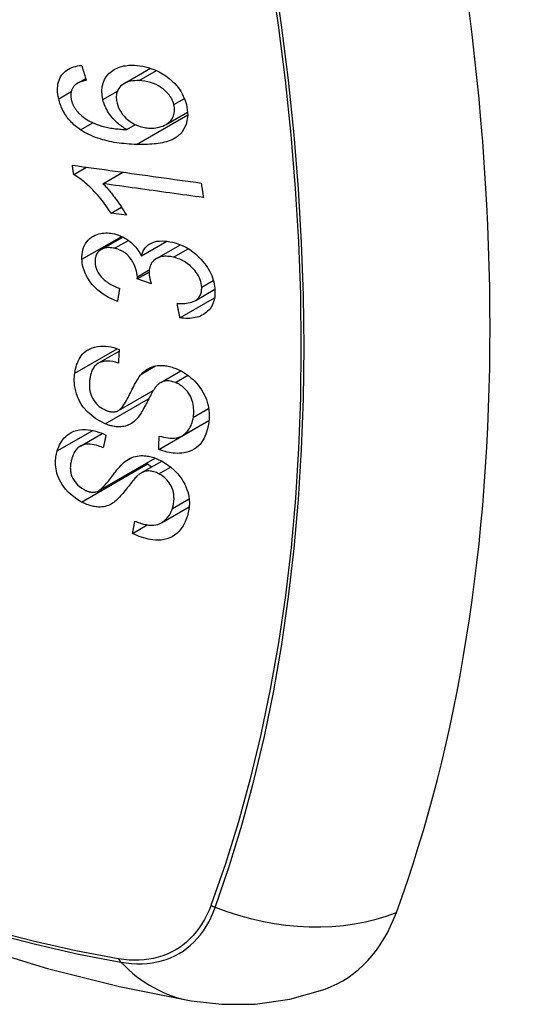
# Model space of a CAD drawing. Header units: inches. Extents: x 532.5 to 626.4, y 205.4 to 289.5.
# Tile 37 of 92: x 576.097 to 576.373, y 262.337 to 262.877. Entities that reach past the tile are written whole.
import ezdxf

# ---------------------------------------------------------------- set-up
doc = ezdxf.new("R2010")
doc.units = ezdxf.units.IN
doc.header["$MEASUREMENT"] = 0
doc.layers.add('Visible Edges(ANSI)', color=7, linetype='Continuous', lineweight=25)
doc.layers.add('Visible Tangent Edges(ANSI)', color=7, linetype='Continuous', lineweight=25)

msp = doc.modelspace()

# ---------------------------------------------------------------- linework, layer by layer
at = {"layer": 'Visible Edges(ANSI)'}
for p, q in [((576.15448, 262.8419), (576.16902, 262.85027)), ((576.12869, 262.84199), (576.13338, 262.84469)), ((576.17751, 262.81944), (576.18932, 262.82624)), ((576.15592, 262.81663), (576.16067, 262.81937)), ((576.12679, 262.79194), (576.13387, 262.79602)), ((576.14283, 262.78696), (576.15377, 262.79326)), ((576.14728, 262.77078), (576.15302, 262.77409)), ((576.15568, 262.76963), (576.14728, 262.77078)), ((576.14188, 262.75086), (576.15376, 262.7577)), ((576.16394, 262.74729), (576.17799, 262.75538)), ((576.17224, 262.74583), (576.18543, 262.75342)), ((576.16168, 262.73467), (576.16816, 262.7384)), ((576.16941, 262.73204), (576.16168, 262.73467)), ((576.19338, 262.72276), (576.20425, 262.72902)), ((576.18511, 262.7134), (576.20409, 262.72433)), ((576.14024, 262.68847), (576.15168, 262.69505)), ((576.17454, 262.67787), (576.18562, 262.68426)), ((576.15134, 262.66247), (576.17045, 262.67347)), ((576.17347, 262.64114), (576.20093, 262.65695)), ((576.18627, 262.64858), (576.20104, 262.65709)), ((576.20093, 262.65695), (576.20093, 262.65702)), ((576.20102, 262.65688), (576.20093, 262.65695)), ((576.13044, 262.643), (576.14244, 262.64991)), ((576.14035, 262.6184), (576.17155, 262.63636)), ((576.16388, 262.62827), (576.17512, 262.63474)), ((576.17503, 262.60098), (576.1902, 262.60972)), ((576.1591, 262.59511), (576.1672, 262.59977))]:
    msp.add_line(p, q, dxfattribs=at)
at = {"layer": 'Visible Edges(ANSI)', "flags": 128}
for points in [[(576.11855, 262.8335), (576.1183, 262.8347), (576.1181, 262.83589), (576.11796, 262.83708), (576.1179, 262.83825), (576.1179, 262.8394), (576.11799, 262.84053), (576.11815, 262.84163), (576.1184, 262.84268), (576.11872, 262.84369), (576.11913, 262.84465), (576.11961, 262.84557), (576.12017, 262.84643), (576.1208, 262.84724), (576.12149, 262.84798), (576.12225, 262.84865), (576.12307, 262.84926), (576.12394, 262.84981), (576.12487, 262.85028), (576.12583, 262.85069), (576.12683, 262.85104), (576.12787, 262.85133), (576.12893, 262.85156), (576.13001, 262.85173), (576.13112, 262.85186)], [(576.13112, 262.85186), (576.13123, 262.85152), (576.13134, 262.85118), (576.13144, 262.85084), (576.13155, 262.8505), (576.13166, 262.85016), (576.13176, 262.84982), (576.13187, 262.84948), (576.13198, 262.84914), (576.13208, 262.8488), (576.13219, 262.84846), (576.1323, 262.84812), (576.13241, 262.84777), (576.13251, 262.84743), (576.13262, 262.84709), (576.13273, 262.84675), (576.13284, 262.84641), (576.13295, 262.84607), (576.13305, 262.84573), (576.13316, 262.84539), (576.13327, 262.84505), (576.13338, 262.84471), (576.13349, 262.84437), (576.13359, 262.84403), (576.1337, 262.84369)], [(576.14276, 262.83306), (576.14232, 262.83546), (576.14219, 262.83781), (576.14239, 262.84007), (576.14292, 262.84219), (576.14373, 262.84406), (576.14463, 262.84554), (576.14548, 262.84663), (576.14614, 262.84736), (576.14678, 262.84798), (576.14747, 262.84856), (576.14819, 262.84909), (576.14895, 262.84958), (576.14975, 262.85002), (576.15059, 262.85041), (576.15145, 262.85076), (576.15235, 262.85106), (576.15326, 262.85131), (576.1542, 262.85152), (576.15515, 262.85168), (576.15612, 262.85181), (576.15711, 262.85189), (576.15811, 262.85194), (576.15912, 262.85195), (576.16015, 262.85193)], [(576.16015, 262.85193), (576.16164, 262.85184), (576.16314, 262.85167), (576.16465, 262.85142), (576.16617, 262.8511), (576.16769, 262.85069), (576.16921, 262.85021), (576.17072, 262.84964), (576.17222, 262.849), (576.17378, 262.84825), (576.1755, 262.8473), (576.17732, 262.84615), (576.17919, 262.84475), (576.1809, 262.84326), (576.18229, 262.84185), (576.1834, 262.84057), (576.18427, 262.83946), (576.18502, 262.83839), (576.18572, 262.83728), (576.18636, 262.83616), (576.18693, 262.83501), (576.18745, 262.83385), (576.1879, 262.83267), (576.18829, 262.83149), (576.18862, 262.83031)], [(576.1272, 262.84085), (576.12698, 262.8406), (576.12678, 262.84033), (576.12658, 262.84006), (576.1264, 262.83978), (576.12623, 262.83949), (576.12607, 262.83919), (576.12592, 262.83888), (576.12579, 262.83856), (576.12567, 262.83824), (576.12556, 262.83792), (576.12547, 262.83758), (576.12539, 262.83724), (576.12533, 262.8369), (576.12528, 262.83654), (576.12524, 262.83618), (576.12522, 262.83582), (576.12522, 262.83544), (576.12523, 262.83507), (576.12525, 262.83469), (576.12528, 262.8343), (576.12533, 262.83392), (576.1254, 262.83353), (576.12547, 262.83314), (576.12556, 262.83275)], [(576.1337, 262.84369), (576.1334, 262.84363), (576.1331, 262.84357), (576.1328, 262.8435), (576.1325, 262.84342), (576.1322, 262.84335), (576.1319, 262.84327), (576.1316, 262.84318), (576.1313, 262.84309), (576.13101, 262.843), (576.13072, 262.8429), (576.13043, 262.84279), (576.13015, 262.84269), (576.12987, 262.84257), (576.1296, 262.84245), (576.12933, 262.84233), (576.12907, 262.8422), (576.12881, 262.84206), (576.12856, 262.84191), (576.12831, 262.84176), (576.12807, 262.8416), (576.12784, 262.84143), (576.12762, 262.84125), (576.1274, 262.84106), (576.1272, 262.84085)], [(576.1627, 262.84349), (576.16151, 262.84351), (576.16034, 262.84347), (576.15919, 262.84336), (576.15807, 262.84318), (576.15698, 262.84293), (576.15595, 262.84259), (576.15497, 262.84216), (576.15405, 262.84163), (576.15323, 262.84103), (576.15255, 262.8404), (576.15201, 262.83978), (576.15158, 262.83919), (576.15124, 262.83863), (576.15095, 262.83806), (576.1507, 262.83745), (576.15049, 262.83682), (576.15034, 262.83616), (576.15023, 262.83548), (576.15018, 262.83478), (576.15017, 262.83407), (576.15021, 262.83335), (576.15029, 262.83261), (576.15042, 262.83187), (576.15058, 262.83113)], [(576.18178, 262.83035), (576.18158, 262.83104), (576.18135, 262.83172), (576.18108, 262.8324), (576.18078, 262.83307), (576.18043, 262.83373), (576.18004, 262.83439), (576.17961, 262.83503), (576.17915, 262.83565), (576.17866, 262.83625), (576.17814, 262.83684), (576.17759, 262.83739), (576.17703, 262.83793), (576.17644, 262.83845), (576.17583, 262.83894), (576.1752, 262.83942), (576.1744, 262.83998), (576.17337, 262.84061), (576.17211, 262.84128), (576.17062, 262.84193), (576.16903, 262.84248), (576.16744, 262.8429), (576.16584, 262.8432), (576.16426, 262.84339), (576.1627, 262.84349)], [(576.13047, 262.81652), (576.12973, 262.81704), (576.129, 262.81758), (576.12829, 262.81814), (576.12759, 262.81872), (576.12691, 262.81933), (576.12625, 262.81995), (576.1256, 262.82059), (576.12498, 262.82125), (576.12438, 262.82193), (576.12381, 262.82262), (576.12326, 262.82333), (576.12274, 262.82405), (576.12224, 262.8248), (576.12176, 262.82555), (576.12132, 262.82632), (576.1209, 262.8271), (576.12052, 262.82788), (576.12016, 262.82867), (576.11983, 262.82946), (576.11952, 262.83027), (576.11924, 262.83107), (576.11899, 262.83188), (576.11876, 262.83269), (576.11855, 262.8335)], [(576.12556, 262.83275), (576.12564, 262.83244), (576.12572, 262.83213), (576.12582, 262.83183), (576.12592, 262.83152), (576.12602, 262.83121), (576.12614, 262.8309), (576.12626, 262.8306), (576.12639, 262.83029), (576.12653, 262.82999), (576.12667, 262.82969), (576.12683, 262.82939), (576.12699, 262.82909), (576.12716, 262.8288), (576.12734, 262.82851), (576.12752, 262.82823), (576.12771, 262.82794), (576.12791, 262.82767), (576.12811, 262.82739), (576.12832, 262.82712), (576.12853, 262.82686), (576.12876, 262.8266), (576.12899, 262.82634), (576.12922, 262.82608), (576.12946, 262.82583)], [(576.15592, 262.81663), (576.15524, 262.81703), (576.15456, 262.81745), (576.1539, 262.81788), (576.15324, 262.81833), (576.15259, 262.8188), (576.15195, 262.81928), (576.15133, 262.81979), (576.15071, 262.82031), (576.1501, 262.82086), (576.14949, 262.82145), (576.14888, 262.82208), (576.14828, 262.82275), (576.14768, 262.82346), (576.14709, 262.82421), (576.1465, 262.82502), (576.14593, 262.82587), (576.14539, 262.82673), (576.14489, 262.8276), (576.14443, 262.82849), (576.14401, 262.82939), (576.14364, 262.8303), (576.1433, 262.83122), (576.14301, 262.83213), (576.14276, 262.83306)], [(576.15058, 262.83113), (576.15096, 262.82984), (576.15145, 262.82857), (576.15206, 262.82733), (576.15278, 262.82613), (576.15362, 262.82497), (576.15454, 262.82391), (576.15545, 262.82299), (576.15631, 262.82222), (576.15708, 262.82159), (576.15779, 262.82106), (576.15852, 262.82057), (576.15927, 262.82011), (576.16003, 262.81969), (576.1608, 262.8193), (576.16159, 262.81896), (576.16238, 262.81865), (576.16318, 262.81838), (576.16398, 262.81814), (576.16478, 262.81795), (576.16557, 262.81779), (576.16637, 262.81766), (576.16716, 262.81756), (576.16795, 262.81749), (576.16873, 262.81745)], [(576.18862, 262.83031), (576.18939, 262.82459), (576.18855, 262.81937), (576.18613, 262.81512), (576.18369, 262.81278), (576.18267, 262.8121), (576.18174, 262.81157), (576.18077, 262.8111), (576.17976, 262.81068), (576.17872, 262.8103), (576.17766, 262.80997), (576.17658, 262.80968), (576.17549, 262.80943), (576.17437, 262.80921), (576.17323, 262.80903), (576.17207, 262.80887), (576.17089, 262.80873), (576.1697, 262.80863), (576.1685, 262.80855), (576.16729, 262.80849), (576.16607, 262.80845), (576.16486, 262.80843), (576.16364, 262.80843), (576.16244, 262.80844), (576.16124, 262.80848)], [(576.16873, 262.81745), (576.16979, 262.81745), (576.17082, 262.81749), (576.17183, 262.81759), (576.17282, 262.81775), (576.17379, 262.81796), (576.17475, 262.81824), (576.17569, 262.81857), (576.1766, 262.81897), (576.17747, 262.81941), (576.17827, 262.81992), (576.17901, 262.82048), (576.17969, 262.82112), (576.18029, 262.82181), (576.18082, 262.82258), (576.18124, 262.82337), (576.18157, 262.82417), (576.18182, 262.82496), (576.18199, 262.82573), (576.18209, 262.82647), (576.18214, 262.82722), (576.18213, 262.82799), (576.18207, 262.82877), (576.18195, 262.82955), (576.18178, 262.83035)], [(576.12946, 262.82583), (576.13121, 262.82421), (576.13311, 262.82277), (576.13512, 262.82152), (576.13718, 262.82045), (576.13912, 262.81961), (576.14082, 262.81899), (576.14219, 262.81856), (576.14317, 262.8183), (576.14395, 262.81811), (576.14474, 262.81793), (576.14554, 262.81777), (576.14634, 262.81762), (576.14715, 262.81748), (576.14797, 262.81735), (576.14878, 262.81724), (576.14959, 262.81713), (576.15041, 262.81704), (576.15122, 262.81696), (576.15202, 262.81688), (576.15282, 262.81682), (576.15361, 262.81676), (576.15439, 262.81671), (576.15516, 262.81667), (576.15592, 262.81663)], [(576.16124, 262.80848), (576.15989, 262.80853), (576.15853, 262.8086), (576.15718, 262.80868), (576.15582, 262.80879), (576.15447, 262.80891), (576.15311, 262.80906), (576.15176, 262.80923), (576.15041, 262.80942), (576.14907, 262.80964), (576.14774, 262.80987), (576.14642, 262.81014), (576.14511, 262.81043), (576.14381, 262.81075), (576.14252, 262.8111), (576.14125, 262.81147), (576.14, 262.81188), (576.13876, 262.81232), (576.13754, 262.81279), (576.13633, 262.8133), (576.13513, 262.81385), (576.13393, 262.81445), (576.13276, 262.81509), (576.1316, 262.81578), (576.13047, 262.81652)], [(576.12679, 262.79194), (576.12676, 262.79215), (576.12673, 262.79237), (576.1267, 262.79258), (576.12667, 262.7928), (576.12664, 262.79301), (576.12661, 262.79323), (576.12657, 262.79344), (576.12654, 262.79366), (576.12651, 262.79387), (576.12648, 262.79409), (576.12645, 262.7943), (576.12642, 262.79452), (576.12639, 262.79473), (576.12636, 262.79495), (576.12633, 262.79516), (576.1263, 262.79538), (576.12627, 262.79559), (576.12624, 262.79581), (576.12621, 262.79602), (576.12618, 262.79624), (576.12615, 262.79646), (576.12612, 262.79667), (576.12609, 262.79689), (576.12606, 262.7971)], [(576.12606, 262.7971), (576.12899, 262.79669), (576.13192, 262.79629), (576.13486, 262.79588), (576.1378, 262.79547), (576.14075, 262.79506), (576.14371, 262.79465), (576.14666, 262.79424), (576.14962, 262.79383), (576.15259, 262.79342), (576.15555, 262.79301), (576.15851, 262.7926), (576.16148, 262.79219), (576.16444, 262.79178), (576.1674, 262.79137), (576.17036, 262.79096), (576.17332, 262.79055), (576.17627, 262.79014), (576.17922, 262.78973), (576.18216, 262.78932), (576.1851, 262.78892), (576.18803, 262.78851), (576.19095, 262.78811), (576.19387, 262.7877), (576.19677, 262.7873)], [(576.14728, 262.77078), (576.14633, 262.77227), (576.14539, 262.77369), (576.14444, 262.77504), (576.1435, 262.77632), (576.14256, 262.77754), (576.14163, 262.7787), (576.14072, 262.77979), (576.13982, 262.78083), (576.13893, 262.78181), (576.13806, 262.78274), (576.13721, 262.78361), (576.13638, 262.78443), (576.13558, 262.7852), (576.13481, 262.78592), (576.13406, 262.7866), (576.13331, 262.78726), (576.13254, 262.78791), (576.13175, 262.78855), (576.13095, 262.78918), (576.13014, 262.78978), (576.12932, 262.79036), (576.12848, 262.79092), (576.12764, 262.79144), (576.12679, 262.79194)], [(576.14283, 262.78696), (576.14332, 262.78648), (576.1438, 262.78599), (576.14428, 262.78549), (576.14475, 262.78498), (576.14522, 262.78446), (576.14568, 262.78394), (576.14613, 262.78341), (576.14658, 262.78288), (576.14703, 262.78234), (576.14746, 262.7818), (576.14789, 262.78126), (576.14831, 262.78072), (576.14872, 262.78018), (576.14913, 262.77965), (576.14959, 262.77903), (576.15013, 262.77829), (576.15074, 262.77744), (576.15141, 262.77649), (576.15211, 262.77547), (576.15284, 262.77438), (576.15357, 262.77324), (576.1543, 262.77206), (576.15501, 262.77085), (576.15568, 262.76963)], [(576.19798, 262.77936), (576.1957, 262.77967), (576.19342, 262.77999), (576.19113, 262.7803), (576.18884, 262.78062), (576.18654, 262.78093), (576.18424, 262.78125), (576.18195, 262.78157), (576.17964, 262.78188), (576.17734, 262.7822), (576.17504, 262.78252), (576.17274, 262.78283), (576.17043, 262.78315), (576.16813, 262.78347), (576.16582, 262.78379), (576.16352, 262.78411), (576.16121, 262.78442), (576.15891, 262.78474), (576.15661, 262.78506), (576.1543, 262.78537), (576.15201, 262.78569), (576.14971, 262.78601), (576.14741, 262.78632), (576.14512, 262.78664), (576.14283, 262.78696)], [(576.19677, 262.7873), (576.19682, 262.78697), (576.19687, 262.78664), (576.19692, 262.78631), (576.19697, 262.78598), (576.19702, 262.78564), (576.19707, 262.78531), (576.19712, 262.78498), (576.19717, 262.78465), (576.19722, 262.78432), (576.19727, 262.78399), (576.19732, 262.78366), (576.19738, 262.78333), (576.19743, 262.783), (576.19748, 262.78266), (576.19753, 262.78233), (576.19758, 262.782), (576.19763, 262.78167), (576.19768, 262.78134), (576.19773, 262.78101), (576.19778, 262.78068), (576.19783, 262.78035), (576.19788, 262.78002), (576.19793, 262.77969), (576.19798, 262.77936)], [(576.13132, 262.74546), (576.13131, 262.74681), (576.13139, 262.74814), (576.13157, 262.74943), (576.13186, 262.75067), (576.13224, 262.75187), (576.13273, 262.75301), (576.13332, 262.75409), (576.13399, 262.7551), (576.13475, 262.75602), (576.1356, 262.75686), (576.13655, 262.75761), (576.13756, 262.75825), (576.13859, 262.75876), (576.13962, 262.75915), (576.14063, 262.75945), (576.14159, 262.75966), (576.1425, 262.75981), (576.14341, 262.7599), (576.14433, 262.75994), (576.14527, 262.75993), (576.14621, 262.75987), (576.14717, 262.75977), (576.14814, 262.75961), (576.14913, 262.75939)], [(576.14913, 262.75939), (576.14978, 262.75923), (576.15044, 262.75904), (576.15109, 262.75882), (576.15174, 262.75859), (576.15239, 262.75833), (576.15304, 262.75805), (576.15368, 262.75774), (576.15431, 262.75741), (576.15493, 262.75706), (576.15555, 262.75669), (576.15617, 262.75628), (576.15681, 262.75584), (576.15747, 262.75534), (576.15814, 262.7548), (576.15882, 262.7542), (576.1595, 262.75354), (576.16018, 262.75284), (576.16082, 262.7521), (576.16143, 262.75134), (576.162, 262.75056), (576.16254, 262.74976), (576.16304, 262.74895), (576.1635, 262.74813), (576.16394, 262.74729)], [(576.16394, 262.74729), (576.16409, 262.7479), (576.16428, 262.74849), (576.16449, 262.74906), (576.16473, 262.74962), (576.16499, 262.75017), (576.16529, 262.75069), (576.16561, 262.75119), (576.16597, 262.75168), (576.16636, 262.75213), (576.16677, 262.75257), (576.16721, 262.75297), (576.16768, 262.75334), (576.16818, 262.75369), (576.16874, 262.75403), (576.16943, 262.75439), (576.17029, 262.75474), (576.17131, 262.75507), (576.17251, 262.75533), (576.17386, 262.75551), (576.17526, 262.75556), (576.17668, 262.75551), (576.17813, 262.75536), (576.1796, 262.75513), (576.18108, 262.75481)], [(576.18108, 262.75481), (576.18301, 262.75428), (576.18492, 262.75362), (576.18683, 262.75282), (576.18869, 262.75187), (576.19049, 262.75079), (576.19223, 262.74957), (576.19388, 262.74824), (576.19535, 262.74689), (576.19665, 262.74557), (576.19775, 262.74433), (576.19866, 262.7432), (576.19945, 262.74213), (576.20019, 262.74104), (576.20087, 262.73994), (576.20148, 262.73881), (576.20204, 262.73766), (576.20254, 262.7365), (576.20297, 262.73534), (576.20334, 262.73418), (576.20365, 262.73302), (576.20389, 262.73186), (576.20408, 262.7307), (576.20421, 262.72955), (576.20429, 262.72841)], [(576.14925, 262.75149), (576.14852, 262.75165), (576.14779, 262.75177), (576.14707, 262.75185), (576.14636, 262.7519), (576.14566, 262.75189), (576.14497, 262.75184), (576.14431, 262.75175), (576.14368, 262.7516), (576.14307, 262.75141), (576.14248, 262.75117), (576.14191, 262.75088), (576.14138, 262.75055), (576.14088, 262.75017), (576.14043, 262.74975), (576.14002, 262.7493), (576.13966, 262.74881), (576.13935, 262.74829), (576.13909, 262.74773), (576.13887, 262.74714), (576.13871, 262.74653), (576.1386, 262.74589), (576.13853, 262.74524), (576.1385, 262.74457), (576.13851, 262.74389)], [(576.16173, 262.73588), (576.16128, 262.73904), (576.1602, 262.74219), (576.15859, 262.74513), (576.15727, 262.74689), (576.15677, 262.74743), (576.15643, 262.74776), (576.15609, 262.74808), (576.15574, 262.74838), (576.15538, 262.74867), (576.15501, 262.74894), (576.15463, 262.74921), (576.15424, 262.74946), (576.15385, 262.7497), (576.15344, 262.74993), (576.15304, 262.75014), (576.15262, 262.75034), (576.15221, 262.75052), (576.15179, 262.7507), (576.15137, 262.75086), (576.15095, 262.75101), (576.15053, 262.75114), (576.1501, 262.75127), (576.14968, 262.75139), (576.14925, 262.75149)], [(576.15079, 262.7223), (576.14916, 262.72297), (576.14755, 262.72372), (576.14597, 262.72454), (576.14441, 262.72544), (576.14289, 262.72641), (576.14142, 262.72748), (576.14006, 262.72859), (576.13886, 262.72967), (576.13783, 262.73072), (576.13693, 262.73172), (576.13617, 262.73265), (576.13548, 262.73358), (576.13485, 262.73452), (576.13426, 262.73547), (576.13372, 262.73645), (576.13324, 262.73744), (576.13281, 262.73845), (576.13244, 262.73945), (576.13213, 262.74046), (576.13187, 262.74146), (576.13166, 262.74247), (576.1315, 262.74347), (576.13139, 262.74447), (576.13132, 262.74546)], [(576.13851, 262.74389), (576.13861, 262.74279), (576.13881, 262.74168), (576.13913, 262.74057), (576.13956, 262.73947), (576.14011, 262.73838), (576.14073, 262.73739), (576.14135, 262.73654), (576.14192, 262.73585), (576.14243, 262.73529), (576.14297, 262.73476), (576.14352, 262.73426), (576.1441, 262.73378), (576.14469, 262.73332), (576.14531, 262.73288), (576.14593, 262.73247), (576.14658, 262.73207), (576.14723, 262.73169), (576.14789, 262.73134), (576.14856, 262.731), (576.14924, 262.73067), (576.14992, 262.73037), (576.1506, 262.73008), (576.15128, 262.72981), (576.15196, 262.72956)], [(576.18155, 262.7466), (576.18074, 262.74677), (576.17994, 262.74692), (576.17914, 262.74702), (576.17835, 262.74709), (576.17757, 262.74712), (576.17681, 262.7471), (576.17605, 262.74704), (576.17531, 262.74693), (576.1746, 262.74678), (576.17392, 262.74658), (576.17327, 262.74634), (576.17264, 262.74605), (576.17204, 262.74571), (576.17145, 262.74532), (576.17086, 262.74485), (576.17029, 262.7443), (576.16976, 262.74366), (576.16928, 262.74294), (576.16889, 262.74216), (576.16859, 262.74133), (576.16837, 262.74046), (576.16823, 262.73955), (576.16817, 262.73861), (576.16818, 262.73765)], [(576.19704, 262.73018), (576.19695, 262.73119), (576.19679, 262.73222), (576.19654, 262.73326), (576.19621, 262.73429), (576.19579, 262.73531), (576.19529, 262.73632), (576.19471, 262.73732), (576.19406, 262.73826), (576.19339, 262.73914), (576.1927, 262.73994), (576.19203, 262.74066), (576.19134, 262.74134), (576.19063, 262.74198), (576.18989, 262.74259), (576.18913, 262.74317), (576.18834, 262.74371), (576.18753, 262.74421), (576.1867, 262.74468), (576.18586, 262.7451), (576.18501, 262.74547), (576.18415, 262.74581), (576.18329, 262.74611), (576.18242, 262.74637), (576.18155, 262.7466)], [(576.16168, 262.73467), (576.16169, 262.73472), (576.16169, 262.73477), (576.16169, 262.73482), (576.1617, 262.73487), (576.1617, 262.73492), (576.16171, 262.73497), (576.16171, 262.73502), (576.16171, 262.73507), (576.16172, 262.73512), (576.16172, 262.73517), (576.16172, 262.73522), (576.16173, 262.73528), (576.16173, 262.73533), (576.16173, 262.73538), (576.16173, 262.73543), (576.16173, 262.73548), (576.16174, 262.73553), (576.16174, 262.73558), (576.16174, 262.73563), (576.16174, 262.73568), (576.16174, 262.73573), (576.16174, 262.73578), (576.16174, 262.73583), (576.16173, 262.73588)], [(576.16818, 262.73765), (576.16819, 262.73742), (576.16821, 262.7372), (576.16823, 262.73697), (576.16826, 262.73675), (576.16829, 262.73652), (576.16832, 262.73629), (576.16836, 262.73606), (576.1684, 262.73583), (576.16844, 262.73559), (576.16849, 262.73536), (576.16854, 262.73512), (576.1686, 262.73488), (576.16865, 262.73464), (576.16871, 262.7344), (576.16878, 262.73416), (576.16884, 262.73392), (576.16891, 262.73368), (576.16897, 262.73344), (576.16904, 262.7332), (576.16911, 262.73297), (576.16918, 262.73273), (576.16926, 262.7325), (576.16933, 262.73226), (576.16941, 262.73204)], [(576.15196, 262.72956), (576.15191, 262.72925), (576.15186, 262.72895), (576.15181, 262.72865), (576.15176, 262.72834), (576.15172, 262.72804), (576.15167, 262.72774), (576.15162, 262.72744), (576.15157, 262.72713), (576.15152, 262.72683), (576.15147, 262.72653), (576.15142, 262.72623), (576.15137, 262.72592), (576.15132, 262.72562), (576.15127, 262.72532), (576.15122, 262.72502), (576.15117, 262.72472), (576.15113, 262.72441), (576.15108, 262.72411), (576.15103, 262.72381), (576.15098, 262.72351), (576.15093, 262.7232), (576.15088, 262.7229), (576.15083, 262.7226), (576.15079, 262.7223)], [(576.18356, 262.7213), (576.18461, 262.72125), (576.18565, 262.72123), (576.18669, 262.72125), (576.18772, 262.7213), (576.18872, 262.72139), (576.1897, 262.72153), (576.19065, 262.72172), (576.19157, 262.72197), (576.19245, 262.7223), (576.19327, 262.72269), (576.19398, 262.72314), (576.19457, 262.7236), (576.19505, 262.72408), (576.19545, 262.72453), (576.19579, 262.725), (576.19608, 262.72548), (576.19634, 262.726), (576.19656, 262.72653), (576.19673, 262.72709), (576.19687, 262.72767), (576.19697, 262.72828), (576.19703, 262.7289), (576.19705, 262.72953), (576.19704, 262.73018)], [(576.20429, 262.72841), (576.2043, 262.72664), (576.20417, 262.72492), (576.20388, 262.72326), (576.20342, 262.72168), (576.20278, 262.7202), (576.202, 262.71889), (576.20117, 262.71781), (576.20032, 262.71693), (576.19951, 262.71624), (576.19876, 262.71568), (576.19797, 262.71519), (576.19716, 262.71474), (576.1963, 262.71434), (576.19541, 262.714), (576.19448, 262.71371), (576.19351, 262.71347), (576.19253, 262.71329), (576.19152, 262.71316), (576.19049, 262.71308), (576.18944, 262.71306), (576.18838, 262.71308), (576.1873, 262.71314), (576.18621, 262.71325), (576.18511, 262.7134)], [(576.18511, 262.7134), (576.18505, 262.71373), (576.18498, 262.71406), (576.18492, 262.71439), (576.18485, 262.71472), (576.18479, 262.71504), (576.18472, 262.71537), (576.18466, 262.7157), (576.18459, 262.71603), (576.18453, 262.71636), (576.18446, 262.71669), (576.1844, 262.71702), (576.18434, 262.71735), (576.18427, 262.71768), (576.18421, 262.71801), (576.18414, 262.71834), (576.18408, 262.71867), (576.18401, 262.719), (576.18395, 262.71933), (576.18389, 262.71966), (576.18382, 262.71998), (576.18376, 262.72031), (576.18369, 262.72064), (576.18363, 262.72097), (576.18356, 262.7213)], [(576.12735, 262.68299), (576.12754, 262.68415), (576.12777, 262.6853), (576.12806, 262.68642), (576.1284, 262.68751), (576.12879, 262.68858), (576.12924, 262.68961), (576.12975, 262.6906), (576.13032, 262.69156), (576.13096, 262.69247), (576.13168, 262.69336), (576.13258, 262.69428), (576.13368, 262.6952), (576.13501, 262.69606), (576.13658, 262.6968), (576.13821, 262.69732), (576.13983, 262.69765), (576.14141, 262.69781), (576.1429, 262.69784), (576.14435, 262.69777), (576.14581, 262.69761), (576.14728, 262.69736), (576.14875, 262.69701), (576.15024, 262.69658), (576.15174, 262.69607)], [(576.15174, 262.69607), (576.15172, 262.69576), (576.1517, 262.69544), (576.15168, 262.69513), (576.15167, 262.69482), (576.15165, 262.6945), (576.15163, 262.69419), (576.15161, 262.69387), (576.1516, 262.69356), (576.15158, 262.69325), (576.15156, 262.69293), (576.15154, 262.69262), (576.15153, 262.6923), (576.15151, 262.69199), (576.15149, 262.69168), (576.15147, 262.69136), (576.15146, 262.69105), (576.15144, 262.69074), (576.15142, 262.69042), (576.1514, 262.69011), (576.15139, 262.68979), (576.15137, 262.68948), (576.15135, 262.68917), (576.15134, 262.68885), (576.15132, 262.68854)], [(576.15132, 262.68854), (576.14976, 262.68898), (576.1482, 262.68932), (576.14667, 262.68954), (576.14517, 262.68962), (576.14373, 262.68955), (576.14236, 262.68931), (576.14117, 262.68892), (576.14026, 262.68847), (576.13959, 262.68804), (576.13911, 262.68766), (576.13868, 262.68725), (576.13827, 262.6868), (576.13791, 262.68633), (576.13757, 262.68584), (576.13727, 262.68532), (576.13699, 262.68478), (576.13674, 262.68423), (576.13652, 262.68365), (576.13632, 262.68307), (576.13615, 262.68247), (576.13599, 262.68186), (576.13586, 262.68125), (576.13574, 262.68062), (576.13565, 262.68)], [(575.57689, 262.68841), (575.61271, 262.65428), (575.64908, 262.62155), (575.68597, 262.59027), (575.72332, 262.56049), (575.7611, 262.53227), (575.79924, 262.50565), (575.83771, 262.48069), (575.87646, 262.45744), (575.91544, 262.43594), (575.95462, 262.41624), (575.99394, 262.39839), (576.03337, 262.38244), (576.07286, 262.36844), (576.11237, 262.35645), (576.15185, 262.3465), (576.19124, 262.33867)], [(576.16411, 262.68262), (576.1648, 262.68331), (576.16554, 262.68396), (576.16631, 262.68458), (576.16713, 262.68514), (576.168, 262.68565), (576.16891, 262.68609), (576.16988, 262.68648), (576.17085, 262.68678), (576.1718, 262.68699), (576.1727, 262.68713), (576.17357, 262.68722), (576.17438, 262.68725), (576.17514, 262.68724), (576.17584, 262.68721), (576.17654, 262.68715), (576.17724, 262.68706), (576.17795, 262.68695), (576.17866, 262.68681), (576.17936, 262.68665), (576.18008, 262.68646), (576.18079, 262.68625), (576.1815, 262.68602), (576.18221, 262.68577), (576.18293, 262.68549)], [(576.18293, 262.68549), (576.18405, 262.68502), (576.18515, 262.6845), (576.18624, 262.68393), (576.18731, 262.6833), (576.18836, 262.68263), (576.18938, 262.68191), (576.19037, 262.68115), (576.19134, 262.68035), (576.19229, 262.6795), (576.19326, 262.67855), (576.19423, 262.67752), (576.19518, 262.6764), (576.19611, 262.67518), (576.19698, 262.6739), (576.19776, 262.67258), (576.19846, 262.67125), (576.19907, 262.6699), (576.1996, 262.66854), (576.20009, 262.66705), (576.20057, 262.66521), (576.20095, 262.66302), (576.20116, 262.66059), (576.20113, 262.65819), (576.20089, 262.65586)], [(576.14412, 262.65517), (576.13899, 262.65788), (576.13453, 262.66154), (576.132, 262.66443), (576.13097, 262.66591), (576.13016, 262.66728), (576.12951, 262.66857), (576.12899, 262.66974), (576.1286, 262.67077), (576.12831, 262.67164), (576.12807, 262.67243), (576.12787, 262.67321), (576.12768, 262.67399), (576.12753, 262.67476), (576.12739, 262.67553), (576.12729, 262.6763), (576.1272, 262.67707), (576.12714, 262.67783), (576.12711, 262.67858), (576.12709, 262.67933), (576.1271, 262.68008), (576.12713, 262.68082), (576.12718, 262.68155), (576.12726, 262.68227), (576.12735, 262.68299)], [(576.13565, 262.68), (576.13558, 262.67949), (576.13552, 262.67899), (576.13547, 262.67847), (576.13543, 262.67796), (576.13541, 262.67744), (576.13539, 262.67692), (576.13539, 262.6764), (576.1354, 262.67587), (576.13542, 262.67533), (576.13547, 262.67479), (576.13553, 262.67425), (576.1356, 262.6737), (576.1357, 262.67315), (576.13582, 262.6726), (576.13596, 262.67205), (576.13613, 262.67149), (576.13632, 262.67094), (576.13655, 262.67036), (576.13705, 262.66934), (576.13798, 262.66786), (576.13928, 262.66622), (576.14082, 262.66476), (576.14257, 262.66355), (576.14444, 262.66264)], [(576.15104, 262.66231), (576.15166, 262.66267), (576.15228, 262.66317), (576.1529, 262.6638), (576.15351, 262.66454), (576.15411, 262.66536), (576.15469, 262.66622), (576.15523, 262.6671), (576.15573, 262.66796), (576.1562, 262.6688), (576.15663, 262.66964), (576.15706, 262.67047), (576.15747, 262.6713), (576.15789, 262.67214), (576.15831, 262.67301), (576.15875, 262.67389), (576.15921, 262.67481), (576.15971, 262.67576), (576.16024, 262.67676), (576.16082, 262.6778), (576.16145, 262.67887), (576.1621, 262.67992), (576.16277, 262.68091), (576.16344, 262.68183), (576.16411, 262.68262)], [(576.18259, 262.67787), (576.18193, 262.67811), (576.18126, 262.67833), (576.18059, 262.67851), (576.17992, 262.67864), (576.17926, 262.67874), (576.17861, 262.67879), (576.17797, 262.6788), (576.17738, 262.67877), (576.17683, 262.6787), (576.17633, 262.67859), (576.17586, 262.67846), (576.17544, 262.67831), (576.17504, 262.67814), (576.17466, 262.67794), (576.17429, 262.67772), (576.17393, 262.67749), (576.17359, 262.67723), (576.17326, 262.67696), (576.17295, 262.67668), (576.17265, 262.67638), (576.17236, 262.67608), (576.17208, 262.67576), (576.17182, 262.67544), (576.17157, 262.67512)], [(576.17157, 262.67512), (576.17124, 262.67468), (576.17089, 262.67416), (576.17052, 262.67357), (576.17013, 262.67291), (576.16973, 262.6722), (576.16931, 262.67144), (576.16888, 262.67064), (576.16844, 262.6698), (576.16799, 262.66894), (576.16752, 262.66805), (576.16706, 262.66716), (576.16659, 262.66626), (576.16611, 262.66536), (576.16563, 262.66447), (576.16516, 262.6636), (576.16468, 262.66276), (576.16421, 262.66195), (576.16373, 262.66117), (576.16324, 262.66039), (576.16272, 262.65963), (576.16219, 262.6589), (576.16165, 262.65822), (576.1611, 262.65759), (576.16055, 262.65704)], [(576.19247, 262.65885), (576.19259, 262.6598), (576.19267, 262.66077), (576.19271, 262.66176), (576.1927, 262.66276), (576.19263, 262.66377), (576.19252, 262.66479), (576.19234, 262.66583), (576.1921, 262.66687), (576.19181, 262.6679), (576.19144, 262.66894), (576.191, 262.66997), (576.19049, 262.67098), (576.18988, 262.67198), (576.1892, 262.67292), (576.18849, 262.67376), (576.18778, 262.67449), (576.1871, 262.67511), (576.18647, 262.67563), (576.18586, 262.67609), (576.18523, 262.67651), (576.18459, 262.6769), (576.18394, 262.67725), (576.18327, 262.67758), (576.18259, 262.67787)], [(576.14444, 262.66264), (576.14473, 262.66252), (576.14503, 262.66241), (576.14532, 262.66231), (576.14562, 262.66222), (576.14591, 262.66213), (576.14621, 262.66206), (576.1465, 262.66199), (576.1468, 262.66193), (576.14709, 262.66188), (576.14738, 262.66184), (576.14767, 262.66181), (576.14795, 262.66179), (576.14824, 262.66178), (576.14852, 262.66178), (576.14879, 262.66179), (576.14906, 262.66181), (576.14933, 262.66184), (576.14959, 262.66188), (576.14984, 262.66193), (576.15009, 262.66199), (576.15034, 262.66206), (576.15058, 262.66213), (576.15081, 262.66222), (576.15104, 262.66231)], [(576.16055, 262.65704), (576.1599, 262.65647), (576.15921, 262.65594), (576.15849, 262.65544), (576.15772, 262.655), (576.15692, 262.65461), (576.15607, 262.65427), (576.15519, 262.654), (576.15432, 262.6538), (576.15349, 262.65367), (576.15271, 262.65359), (576.15198, 262.65356), (576.1513, 262.65356), (576.15069, 262.65359), (576.15011, 262.65364), (576.14951, 262.6537), (576.14892, 262.65379), (576.14833, 262.6539), (576.14773, 262.65403), (576.14713, 262.65417), (576.14653, 262.65434), (576.14593, 262.65452), (576.14533, 262.65472), (576.14472, 262.65494), (576.14412, 262.65517)], [(576.17369, 262.64853), (576.17491, 262.64819), (576.17613, 262.64789), (576.17735, 262.64764), (576.17856, 262.64745), (576.17976, 262.64733), (576.18093, 262.64728), (576.18206, 262.64732), (576.18314, 262.64746), (576.18418, 262.64769), (576.18519, 262.64805), (576.18617, 262.64852), (576.18706, 262.64909), (576.18787, 262.64972), (576.18859, 262.6504), (576.18924, 262.65112), (576.18981, 262.65185), (576.19032, 262.65261), (576.19077, 262.65341), (576.19118, 262.65425), (576.19153, 262.65511), (576.19183, 262.65601), (576.19209, 262.65693), (576.1923, 262.65788), (576.19247, 262.65885)], [(576.11777, 262.64036), (576.11815, 262.64148), (576.11857, 262.64257), (576.11906, 262.64363), (576.1196, 262.64465), (576.12021, 262.64563), (576.12087, 262.64657), (576.1216, 262.64745), (576.1224, 262.64828), (576.12328, 262.64906), (576.1243, 262.64981), (576.12547, 262.65052), (576.12682, 262.65113), (576.12837, 262.65163), (576.13002, 262.65196), (576.13165, 262.6521), (576.13323, 262.6521), (576.13474, 262.65198), (576.13615, 262.65179), (576.13753, 262.65151), (576.13892, 262.65115), (576.14031, 262.65072), (576.1417, 262.65021), (576.14308, 262.64964), (576.14446, 262.64899)], [(576.20089, 262.65586), (576.20024, 262.65255), (576.19931, 262.64949), (576.19825, 262.64707), (576.19716, 262.64526), (576.19616, 262.64396), (576.19518, 262.64295), (576.1941, 262.64204), (576.19292, 262.64124), (576.19163, 262.64056), (576.19025, 262.64), (576.18885, 262.63958), (576.18747, 262.63929), (576.18613, 262.63912), (576.18486, 262.63903), (576.18367, 262.63902), (576.18256, 262.63907), (576.18144, 262.63916), (576.18032, 262.6393), (576.17919, 262.6395), (576.17805, 262.63974), (576.17691, 262.64002), (576.17577, 262.64035), (576.17462, 262.64072), (576.17347, 262.64114)], [(576.14446, 262.64899), (576.1444, 262.6487), (576.14434, 262.64841), (576.14428, 262.64812), (576.14422, 262.64784), (576.14416, 262.64755), (576.1441, 262.64726), (576.14404, 262.64697), (576.14397, 262.64668), (576.14391, 262.64639), (576.14385, 262.64611), (576.14379, 262.64582), (576.14373, 262.64553), (576.14367, 262.64524), (576.14361, 262.64495), (576.14355, 262.64467), (576.14349, 262.64438), (576.14343, 262.64409), (576.14337, 262.6438), (576.14331, 262.64351), (576.14325, 262.64323), (576.14319, 262.64294), (576.14313, 262.64265), (576.14307, 262.64236), (576.14301, 262.64208)], [(576.17347, 262.64114), (576.17347, 262.64145), (576.17348, 262.64175), (576.17349, 262.64206), (576.1735, 262.64237), (576.17351, 262.64268), (576.17352, 262.64298), (576.17353, 262.64329), (576.17354, 262.6436), (576.17355, 262.64391), (576.17356, 262.64422), (576.17357, 262.64452), (576.17358, 262.64483), (576.17358, 262.64514), (576.17359, 262.64545), (576.1736, 262.64576), (576.17361, 262.64607), (576.17362, 262.64637), (576.17363, 262.64668), (576.17364, 262.64699), (576.17365, 262.6473), (576.17366, 262.64761), (576.17367, 262.64791), (576.17368, 262.64822), (576.17369, 262.64853)], [(576.14301, 262.64208), (576.14178, 262.64258), (576.14054, 262.64304), (576.1393, 262.64342), (576.13806, 262.64373), (576.13684, 262.64395), (576.13564, 262.64407), (576.13448, 262.64408), (576.13337, 262.64398), (576.13233, 262.64377), (576.13144, 262.64348), (576.13069, 262.64314), (576.13007, 262.64277), (576.12953, 262.64239), (576.12904, 262.64197), (576.12858, 262.64151), (576.12816, 262.64103), (576.12777, 262.64051), (576.12742, 262.63998), (576.12709, 262.63942), (576.12679, 262.63885), (576.12652, 262.63826), (576.12627, 262.63765), (576.12604, 262.63703), (576.12584, 262.63641)], [(576.13109, 262.61231), (576.12842, 262.61392), (576.12591, 262.61582), (576.12383, 262.61774), (576.12233, 262.61939), (576.12132, 262.62065), (576.12046, 262.62188), (576.11968, 262.62314), (576.11901, 262.62441), (576.11843, 262.62571), (576.11795, 262.62698), (576.11758, 262.62821), (576.11729, 262.62939), (576.11709, 262.63051), (576.11694, 262.63157), (576.11686, 262.63255), (576.11681, 262.63347), (576.11681, 262.63438), (576.11684, 262.63527), (576.11691, 262.63616), (576.11702, 262.63702), (576.11716, 262.63788), (576.11733, 262.63872), (576.11754, 262.63954), (576.11777, 262.64036)], [(576.12584, 262.63641), (576.12568, 262.6359), (576.12554, 262.63539), (576.12541, 262.63487), (576.1253, 262.63435), (576.12519, 262.63382), (576.12511, 262.63328), (576.12504, 262.63274), (576.12498, 262.63218), (576.12495, 262.63163), (576.12493, 262.63106), (576.12494, 262.63048), (576.12498, 262.6299), (576.12504, 262.62931), (576.12513, 262.62871), (576.12527, 262.62809), (576.12548, 262.62731), (576.12583, 262.62638), (576.12634, 262.62529), (576.12705, 262.62408), (576.12789, 262.62291), (576.12887, 262.6218), (576.12997, 262.62079), (576.13117, 262.6199), (576.13244, 262.61914)], [(576.15529, 262.63479), (576.15609, 262.63534), (576.15692, 262.63584), (576.1578, 262.63629), (576.15871, 262.6367), (576.15967, 262.63705), (576.16066, 262.63734), (576.1617, 262.63756), (576.16273, 262.6377), (576.16372, 262.63777), (576.16466, 262.63778), (576.16555, 262.63774), (576.16639, 262.63765), (576.16717, 262.63754), (576.16789, 262.63742), (576.1686, 262.63726), (576.16931, 262.63708), (576.17002, 262.63688), (576.17073, 262.63666), (576.17144, 262.63641), (576.17214, 262.63613), (576.17285, 262.63584), (576.17355, 262.63552), (576.17425, 262.63519), (576.17495, 262.63483)], [(576.13914, 262.61789), (576.13981, 262.61812), (576.1405, 262.61849), (576.14121, 262.61897), (576.14193, 262.61955), (576.14265, 262.62021), (576.14336, 262.62092), (576.14404, 262.62166), (576.14468, 262.6224), (576.14528, 262.62312), (576.14585, 262.62383), (576.1464, 262.62455), (576.14694, 262.62526), (576.14749, 262.62599), (576.14804, 262.62672), (576.14861, 262.62748), (576.1492, 262.62826), (576.14984, 262.62907), (576.15052, 262.62991), (576.15125, 262.63079), (576.15203, 262.63168), (576.15285, 262.63256), (576.15367, 262.6334), (576.15449, 262.63415), (576.15529, 262.63479)], [(576.16738, 262.6332), (576.16736, 262.63322), (576.16734, 262.63324), (576.16732, 262.63326), (576.1673, 262.63328), (576.16728, 262.6333), (576.16725, 262.63332), (576.16723, 262.63334), (576.16721, 262.63336), (576.16719, 262.63338), (576.16717, 262.6334), (576.16715, 262.63342), (576.16713, 262.63344), (576.16711, 262.63346), (576.16709, 262.63348), (576.16706, 262.6335), (576.16704, 262.63352), (576.16702, 262.63354), (576.167, 262.63356), (576.16698, 262.63358), (576.16696, 262.6336), (576.16694, 262.63362), (576.16692, 262.63364), (576.1669, 262.63366), (576.16688, 262.63367)], [(576.16948, 262.6315), (576.1694, 262.63156), (576.16931, 262.63163), (576.16922, 262.63169), (576.16914, 262.63175), (576.16905, 262.63182), (576.16896, 262.63189), (576.16887, 262.63195), (576.16879, 262.63202), (576.1687, 262.63209), (576.16861, 262.63216), (576.16852, 262.63223), (576.16844, 262.6323), (576.16835, 262.63237), (576.16826, 262.63244), (576.16817, 262.63251), (576.16809, 262.63259), (576.168, 262.63266), (576.16791, 262.63274), (576.16782, 262.63281), (576.16773, 262.63289), (576.16765, 262.63297), (576.16756, 262.63305), (576.16747, 262.63312), (576.16738, 262.6332)], [(576.17495, 262.63483), (576.17759, 262.63328), (576.18008, 262.63145), (576.18224, 262.62951), (576.1839, 262.62775), (576.18508, 262.62631), (576.18608, 262.62493), (576.18696, 262.62353), (576.18774, 262.6221), (576.18841, 262.62064), (576.18896, 262.61921), (576.18939, 262.61785), (576.18972, 262.61656), (576.18995, 262.61535), (576.19011, 262.61424), (576.19021, 262.61322), (576.19027, 262.61223), (576.19028, 262.61125), (576.19024, 262.61028), (576.19016, 262.60933), (576.19005, 262.60839), (576.18989, 262.60748), (576.1897, 262.60657), (576.18947, 262.60569), (576.1892, 262.60482)], [(576.16188, 262.6268), (576.16148, 262.62644), (576.16106, 262.62601), (576.1606, 262.62552), (576.16011, 262.62497), (576.1596, 262.62437), (576.15907, 262.62372), (576.15852, 262.62304), (576.15796, 262.62233), (576.15738, 262.6216), (576.15679, 262.62085), (576.15618, 262.62009), (576.15558, 262.61932), (576.15497, 262.61856), (576.15436, 262.61781), (576.15375, 262.61707), (576.15314, 262.61635), (576.15254, 262.61567), (576.15195, 262.61501), (576.15134, 262.61437), (576.15071, 262.61374), (576.15006, 262.61314), (576.14941, 262.61258), (576.14876, 262.61208), (576.14812, 262.61166)], [(576.17355, 262.6278), (576.17287, 262.62814), (576.17218, 262.62844), (576.17148, 262.62871), (576.17079, 262.62894), (576.17009, 262.62912), (576.1694, 262.62925), (576.16873, 262.62933), (576.16811, 262.62937), (576.16754, 262.62937), (576.16701, 262.62933), (576.16653, 262.62926), (576.16609, 262.62917), (576.16568, 262.62906), (576.16528, 262.62893), (576.1649, 262.62878), (576.16452, 262.62861), (576.16415, 262.62842), (576.16379, 262.62822), (576.16345, 262.62801), (576.16311, 262.62779), (576.16279, 262.62755), (576.16247, 262.62731), (576.16217, 262.62706), (576.16188, 262.6268)], [(576.18101, 262.60878), (576.18137, 262.61004), (576.18164, 262.61135), (576.18182, 262.6127), (576.18189, 262.61409), (576.18184, 262.61541), (576.18171, 262.61659), (576.18153, 262.61761), (576.18131, 262.61851), (576.18103, 262.61939), (576.18069, 262.62026), (576.18029, 262.62114), (576.17981, 262.622), (576.17926, 262.62283), (576.17869, 262.62358), (576.17813, 262.62424), (576.17759, 262.62481), (576.17712, 262.62527), (576.17665, 262.6257), (576.17616, 262.6261), (576.17566, 262.62648), (576.17515, 262.62684), (576.17463, 262.62718), (576.1741, 262.6275), (576.17355, 262.6278)], [(576.13244, 262.61914), (576.13273, 262.61899), (576.13302, 262.61884), (576.13331, 262.61871), (576.1336, 262.61858), (576.13389, 262.61846), (576.13418, 262.61835), (576.13447, 262.61824), (576.13476, 262.61814), (576.13505, 262.61806), (576.13534, 262.61798), (576.13563, 262.61791), (576.13592, 262.61785), (576.13621, 262.6178), (576.1365, 262.61776), (576.13678, 262.61773), (576.13706, 262.61771), (576.13733, 262.6177), (576.1376, 262.6177), (576.13787, 262.6177), (576.13813, 262.61772), (576.13839, 262.61775), (576.13864, 262.61779), (576.13889, 262.61783), (576.13914, 262.61789)], [(576.14812, 262.61166), (576.14738, 262.61122), (576.14661, 262.61083), (576.1458, 262.61048), (576.14496, 262.61018), (576.14409, 262.60993), (576.14318, 262.60974), (576.14224, 262.60962), (576.14134, 262.60956), (576.14048, 262.60956), (576.13967, 262.6096), (576.13892, 262.60968), (576.13824, 262.60978), (576.13762, 262.60989), (576.13702, 262.61002), (576.13642, 262.61016), (576.13583, 262.61033), (576.13523, 262.61051), (576.13464, 262.61072), (576.13405, 262.61094), (576.13345, 262.61118), (576.13286, 262.61144), (576.13227, 262.61171), (576.13168, 262.612), (576.13109, 262.61231)], [(576.16036, 262.6019), (576.16105, 262.60162), (576.16173, 262.60135), (576.16242, 262.60109), (576.1631, 262.60084), (576.16379, 262.60061), (576.16448, 262.60041), (576.16516, 262.60021), (576.16584, 262.60005), (576.16652, 262.5999), (576.1672, 262.59977), (576.16787, 262.59968), (576.16853, 262.59961), (576.16919, 262.59957), (576.1699, 262.59956), (576.17078, 262.59961), (576.1718, 262.59976), (576.17295, 262.60006), (576.17418, 262.60054), (576.1755, 262.60127), (576.17686, 262.60228), (576.17818, 262.60359), (576.17935, 262.60517), (576.18028, 262.6069), (576.18101, 262.60878)], [(576.1892, 262.60482), (576.18853, 262.60293), (576.18773, 262.60109), (576.18681, 262.59934), (576.18575, 262.5977), (576.1846, 262.59626), (576.18341, 262.59507), (576.1822, 262.59411), (576.1809, 262.59329), (576.1795, 262.59261), (576.17799, 262.59207), (576.17638, 262.59169), (576.17476, 262.59147), (576.17319, 262.59139), (576.17168, 262.59142), (576.17026, 262.59155), (576.16896, 262.59173), (576.16773, 262.59196), (576.16649, 262.59225), (576.16526, 262.5926), (576.16403, 262.593), (576.16279, 262.59345), (576.16156, 262.59396), (576.16033, 262.59451), (576.1591, 262.59511)], [(576.1591, 262.59511), (576.15916, 262.59539), (576.15921, 262.59568), (576.15926, 262.59596), (576.15931, 262.59624), (576.15936, 262.59652), (576.15942, 262.59681), (576.15947, 262.59709), (576.15952, 262.59737), (576.15957, 262.59766), (576.15963, 262.59794), (576.15968, 262.59822), (576.15973, 262.59851), (576.15978, 262.59879), (576.15984, 262.59907), (576.15989, 262.59935), (576.15994, 262.59964), (576.15999, 262.59992), (576.16005, 262.6002), (576.1601, 262.60049), (576.16015, 262.60077), (576.16021, 262.60105), (576.16026, 262.60134), (576.16031, 262.60162), (576.16036, 262.6019)], [(576.19124, 262.33867), (576.20819, 262.33675), (576.22639, 262.3369), (576.24549, 262.33958), (576.26486, 262.34514)]]:
    msp.add_lwpolyline(points, dxfattribs=at)
at = {"layer": 'Visible Edges(ANSI)'}
for centre, major_axis, start_param, end_param in [((575.43668, 263.23696), (-0.64835, 1.12588), 3.592663, 4.265186), ((576.18565, 262.50297), (0.08841, -0.15353), 6.184194, 6.734256)]:
    msp.add_ellipse(centre, major_axis=major_axis, ratio=0.578093, start_param=start_param, end_param=end_param, dxfattribs=at)
at = {"layer": 'Visible Tangent Edges(ANSI)'}
for p, q in [((576.1627, 262.84349), (576.17225, 262.84899)), ((576.11855, 262.8335), (576.12544, 262.83747)), ((576.14276, 262.83306), (576.15078, 262.83767)), ((576.18178, 262.83035), (576.18753, 262.83366)), ((576.16124, 262.80848), (576.18939, 262.82469)), ((576.13047, 262.81652), (576.13724, 262.82042)), ((576.13132, 262.74546), (576.15312, 262.75801)), ((576.14925, 262.75149), (576.1568, 262.75584)), ((576.18155, 262.7466), (576.1897, 262.75129)), ((576.16173, 262.73588), (576.16824, 262.73962)), ((576.19704, 262.73018), (576.20343, 262.73386)), ((576.12735, 262.68299), (576.1507, 262.69644)), ((576.16411, 262.68262), (576.17166, 262.68696)), ((576.18259, 262.67787), (576.18949, 262.68184)), ((576.14412, 262.65517), (576.16788, 262.66886)), ((576.19247, 262.65885), (576.20086, 262.66368)), ((576.11777, 262.64036), (576.13725, 262.65157)), ((576.15529, 262.63479), (576.15828, 262.63652)), ((576.13109, 262.61231), (576.16738, 262.6332)), ((576.17355, 262.6278), (576.18, 262.63152)), ((576.18101, 262.60878), (576.19014, 262.61404)), ((576.2023, 262.39143), (576.20218, 262.39111)), ((576.15145, 262.36167), (576.15112, 262.36172))]:
    msp.add_line(p, q, dxfattribs=at)
at = {"layer": 'Visible Tangent Edges(ANSI)', "flags": 128}
for points in [[(576.23461, 262.90423), (576.23907, 262.87385), (576.24286, 262.84372), (576.24597, 262.81384), (576.2484, 262.78425), (576.25014, 262.75499), (576.2512, 262.72608), (576.25156, 262.69756), (576.25123, 262.66943), (576.25021, 262.64169), (576.24849, 262.61435), (576.24608, 262.58743), (576.24298, 262.56097), (576.23918, 262.53502), (576.2347, 262.50959), (576.22954, 262.48473), (576.22371, 262.46046), (576.21722, 262.4368), (576.21008, 262.41378), (576.2023, 262.39143)], [(576.20448, 262.38995), (576.21221, 262.41242), (576.2193, 262.43555), (576.22573, 262.45931), (576.23151, 262.48369), (576.23661, 262.50865), (576.24104, 262.53417), (576.24479, 262.56022), (576.24785, 262.58676), (576.25023, 262.61376), (576.25192, 262.64118), (576.25293, 262.669), (576.25325, 262.6972), (576.25289, 262.72579), (576.25186, 262.75476), (576.25014, 262.7841), (576.24774, 262.81375), (576.24467, 262.8437), (576.24093, 262.87391), (576.23652, 262.90437)], [(576.20218, 262.39111), (576.20109, 262.38839), (576.1999, 262.38578), (576.1986, 262.38329), (576.19719, 262.38091), (576.19569, 262.37866), (576.19409, 262.37652), (576.19239, 262.37452), (576.1906, 262.37264), (576.18872, 262.37089), (576.18675, 262.36928), (576.18469, 262.3678), (576.18255, 262.36647), (576.18032, 262.36527), (576.17802, 262.36422), (576.17564, 262.3633), (576.1732, 262.36254), (576.17068, 262.36191), (576.1681, 262.36143), (576.16546, 262.3611), (576.16276, 262.36092), (576.16, 262.36089), (576.1572, 262.361), (576.15435, 262.36126), (576.15145, 262.36167)], [(576.1527, 262.3599), (576.15567, 262.35945), (576.1586, 262.35916), (576.16149, 262.35902), (576.16432, 262.35903), (576.16709, 262.35919), (576.1698, 262.35951), (576.17245, 262.35999), (576.17503, 262.36061), (576.17754, 262.36139), (576.17998, 262.36231), (576.18234, 262.36339), (576.18461, 262.36461), (576.1868, 262.36598), (576.1889, 262.36749), (576.19091, 262.36915), (576.19283, 262.37094), (576.19465, 262.37287), (576.19637, 262.37494), (576.19799, 262.37713), (576.19951, 262.37946), (576.20091, 262.3819), (576.20222, 262.38447), (576.20341, 262.38715), (576.20448, 262.38995)], [(576.15112, 262.36172), (576.12793, 262.36609), (576.10454, 262.37133), (576.08095, 262.37744)], [(576.08222, 262.37586), (576.1059, 262.36967), (576.12941, 262.36435), (576.1527, 262.3599)]]:
    msp.add_lwpolyline(points, dxfattribs=at)
at = {"layer": 'Visible Tangent Edges(ANSI)'}
for centre, major_axis, ratio, start_param, end_param in [((576.20722, 262.39665), (-0.00927, 0.00331), 0.734251, 1.273722, 1.537429), ((576.23736, 262.47025), (-0.11091, 0.0406), 0.734358, 1.543031, 2.451391), ((576.15758, 262.36783), (0.0017, 0.00969), 0.732637, 2.381624, 2.645331), ((576.21123, 262.45508), (-0.01999, -0.11641), 0.735728, 5.784249, 6.283185)]:
    msp.add_ellipse(centre, major_axis=major_axis, ratio=ratio, start_param=start_param, end_param=end_param, dxfattribs=at)

doc.saveas('drawing.dxf')
